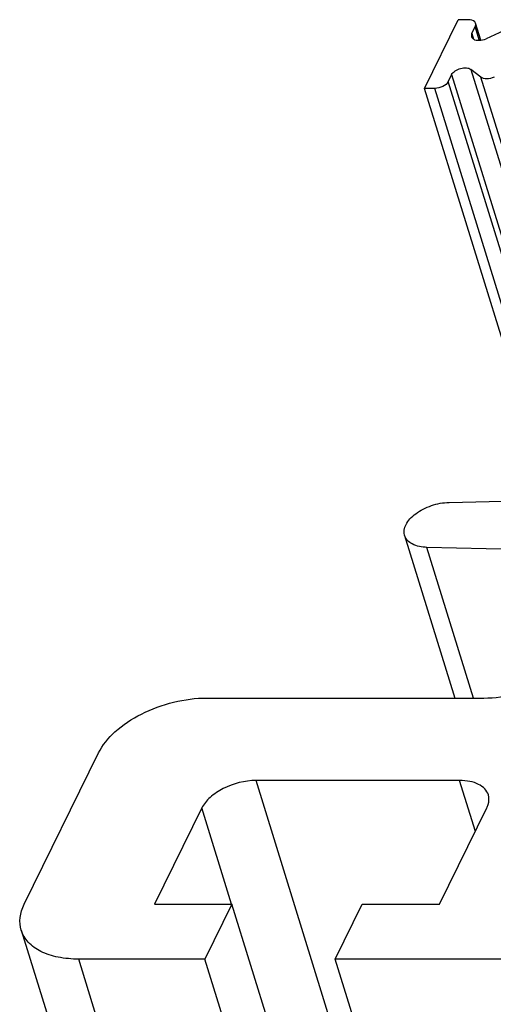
# Model space of a CAD drawing. Header units: millimetres. Extents: x 0 to 594, y 0 to 420.
# Tile 71 of 117: x 456.58 to 463.01, y 164.24 to 177.61. Entities that reach past the tile are written whole.
import ezdxf

# ---------------------------------------------------------------- set-up
doc = ezdxf.new("R2010")
doc.units = ezdxf.units.MM
doc.header["$LTSCALE"] = 32.67
doc.layers.add('3_ALL_AXES', color=7, linetype='CONTINUOUS')

msp = doc.modelspace()

# ---------------------------------------------------------------- linework, layer by layer
at = {"layer": '3_ALL_AXES', "color": 7, "linetype": 'CONTINUOUS'}
for p, q in [((462.07536, 176.67318), (462.53292, 177.6056)), ((462.67108, 177.6056), (462.53292, 177.6056)), ((462.71773, 177.41911), (462.76348, 177.51236)), ((462.83988, 177.3261), (462.76864, 177.55664)), ((463.14822, 177.45329), (462.90938, 177.34757)), ((462.84014, 176.82549), (462.70506, 176.93121)), ((462.44319, 176.85967), (462.39743, 176.76642)), ((463.80129, 171.08806), (462.07536, 176.67318)), ((462.21352, 176.67318), (462.07536, 176.67318)), ((462.40788, 171.05559), (464.7809, 171.11088)), ((461.8047, 170.60548), (462.486, 168.4008)), ((464.42719, 170.39009), (462.10843, 170.44538)), ((459.12114, 168.4008), (462.87906, 168.4008)), ((456.64317, 165.60355), (457.64981, 167.65487)), ((462.55104, 167.2819), (459.78786, 167.2819)), ((459.0522, 166.90893), (458.41161, 165.60355)), ((462.28007, 165.60355), (462.92065, 166.90893)), ((458.41161, 165.60355), (459.46162, 165.60355)), ((459.46162, 165.60355), (459.09557, 164.85762)), ((473.9856, 118.60394), (459.46162, 165.60355)), ((460.86401, 164.85762), (461.23006, 165.60355)), ((461.23006, 165.60355), (462.28007, 165.60355)), ((456.60194, 165.24926), (471.12592, 118.24964)), ((459.09557, 164.85762), (457.3824, 164.85762)), ((473.61955, 117.85801), (459.09557, 164.85762)), ((475.38799, 117.85801), (460.86401, 164.85762)), ((464.01011, 164.85762), (460.86401, 164.85762))]:
    msp.add_line(p, q, dxfattribs=at)
at = {"layer": '3_ALL_AXES', "color": 9, "linetype": 'CONTINUOUS'}
for p, q in [((462.82268, 177.32078), (462.76348, 177.51236)), ((462.71773, 177.41911), (462.74174, 177.34142)), ((462.70506, 176.93121), (464.50566, 171.10447)), ((464.14967, 171.09618), (462.39743, 176.76642)), ((462.44319, 176.85967), (464.22371, 171.0979)), ((464.60734, 171.10684), (462.84014, 176.82549)), ((463.93846, 171.09125), (462.21352, 176.67318)), ((462.74025, 168.4008), (462.10843, 170.44538)), ((474.31184, 120.28229), (459.78786, 167.2819)), ((462.76458, 166.59089), (462.55104, 167.2819)), ((459.45612, 165.60185), (459.0522, 166.90893)), ((471.90638, 117.85801), (457.3824, 164.85762))]:
    msp.add_line(p, q, dxfattribs=at)
at = {"layer": '3_ALL_AXES', "color": 7, "linetype": 'CONTINUOUS'}
for points, knots in [([(462.76863, 177.55664), (462.76635, 177.56412), (462.74548, 177.5977), (462.7012, 177.6056), (462.67108, 177.6056)], [0, 0, 0, 0, 0.20604324, 1, 1, 1, 1]), ([(462.71257, 177.37483), (462.71647, 177.36223), (462.74563, 177.3303), (462.82166, 177.32081), (462.87971, 177.33446), (462.90938, 177.34757)], [0, 0, 0, 0, 0.18296504, 0.5498223, 1, 1, 1, 1]), ([(462.44319, 176.85967), (462.45319, 176.88005), (462.49127, 176.9165), (462.56268, 176.94776), (462.63859, 176.95738), (462.68823, 176.94433), (462.70506, 176.93121)], [0, 0, 0, 0, 0.23073129, 0.50994839, 0.7831034, 1, 1, 1, 1]), ([(462.39743, 176.76642), (462.38301, 176.73703), (462.32195, 176.69092), (462.25165, 176.67318), (462.21352, 176.67318)], [0, 0, 0, 0, 0.4619649, 1, 1, 1, 1]), ([(463.01887, 176.82606), (462.98771, 176.81206), (462.92735, 176.79725), (462.86158, 176.80872), (462.84014, 176.82549)], [0, 0, 0, 0, 0.55661378, 1, 1, 1, 1]), ([(461.80473, 170.60549), (461.78991, 170.65327), (461.80774, 170.74286), (461.87737, 170.83632), (461.98763, 170.93434), (462.16639, 171.02269), (462.32683, 171.05371), (462.40788, 171.05559)], [0, 0, 0, 0, 0.18031218, 0.29252103, 0.42039557, 0.70778114, 1, 1, 1, 1]), ([(462.10843, 170.44538), (462.03996, 170.44701), (461.91737, 170.46411), (461.81995, 170.5564), (461.80473, 170.60549)], [0, 0, 0, 0, 0.57131759, 1, 1, 1, 1]), ([(462.87906, 168.4008), (463.03053, 168.4008), (463.33823, 168.4423), (463.76513, 168.59895), (464.12071, 168.83016), (464.29708, 169.03811), (464.35039, 169.14673)], [0, 0, 0, 0, 0.26470468, 0.53665016, 0.78854618, 1, 1, 1, 1]), ([(457.64981, 167.65487), (457.70312, 167.7635), (457.87949, 167.97147), (458.2351, 168.20259), (458.66195, 168.35932), (458.96965, 168.4008), (459.12114, 168.4008)], [0, 0, 0, 0, 0.21147963, 0.46335591, 0.73526341, 1, 1, 1, 1]), ([(459.78786, 167.2819), (459.63532, 167.2819), (459.40723, 167.22331), (459.16716, 167.06731), (459.07885, 166.96325), (459.0522, 166.90893)], [0, 0, 0, 0, 0.53502479, 0.78780443, 1, 1, 1, 1]), ([(462.94127, 167.08608), (462.93202, 167.11594), (462.89599, 167.17502), (462.80532, 167.2371), (462.68643, 167.27438), (462.59797, 167.2819), (462.55104, 167.2819)], [0, 0, 0, 0, 0.20219674, 0.42995197, 0.69649702, 1, 1, 1, 1]), ([(462.92065, 166.90893), (462.9279, 166.92371), (462.95068, 166.97933), (462.95422, 167.04427), (462.94127, 167.08608)], [0, 0, 0, 0, 0.27323757, 1, 1, 1, 1]), ([(456.60194, 165.24926), (456.58498, 165.30413), (456.57589, 165.42907), (456.61512, 165.5464), (456.64317, 165.60355)], [0, 0, 0, 0, 0.47424512, 1, 1, 1, 1]), ([(457.3824, 164.85762), (457.28847, 164.85762), (457.11155, 164.87256), (456.87378, 164.94722), (456.69262, 165.07143), (456.6204, 165.18952), (456.60194, 165.24926)], [0, 0, 0, 0, 0.30375218, 0.56998946, 0.7977859, 1, 1, 1, 1])]:
    msp.add_open_spline(points, degree=3, knots=knots, dxfattribs=at)
for points in [[(462.76348, 177.51236), (462.77003, 177.5257), (462.77295, 177.54242), (462.76863, 177.55664)], [(462.71773, 177.41911), (462.71118, 177.40577), (462.70818, 177.38903), (462.71257, 177.37483)]]:
    msp.add_open_spline(points, degree=3, dxfattribs=at)

doc.saveas('drawing.dxf')
